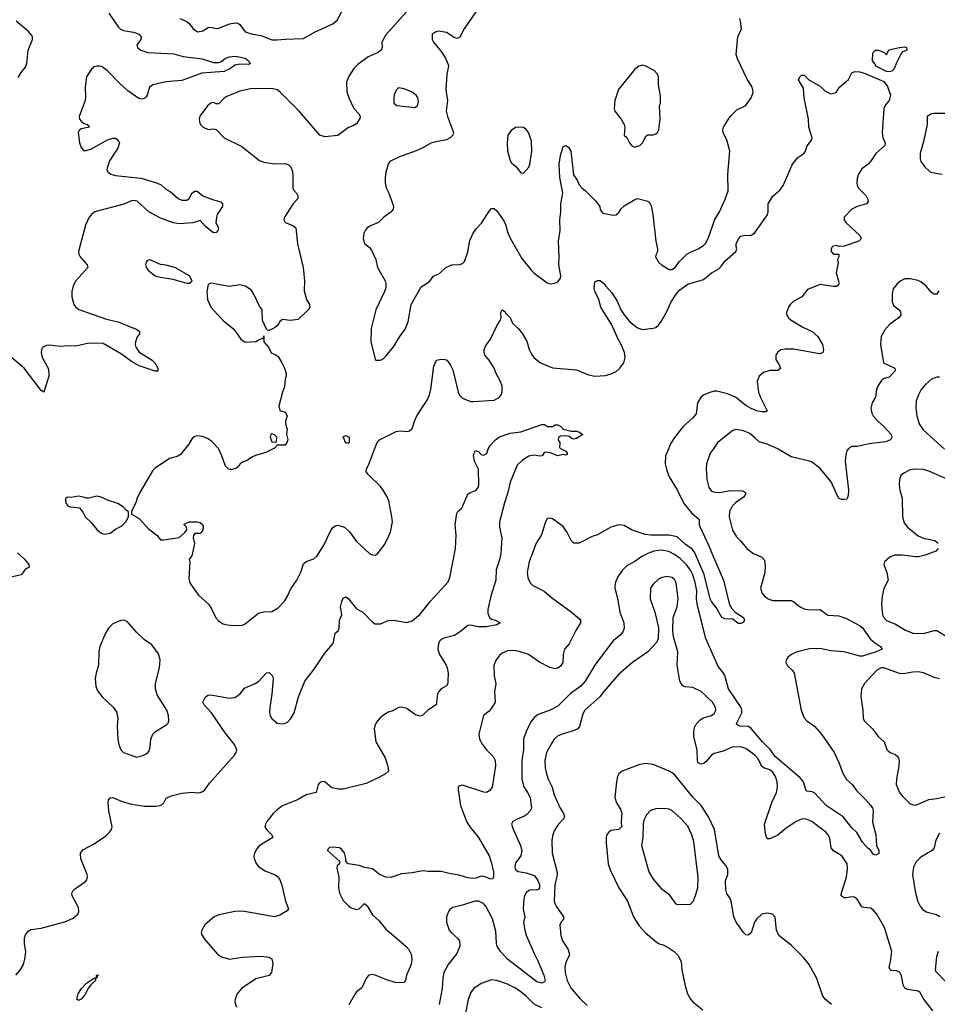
# Model space of a CAD drawing. Header units: inches. Extents: x 1954678 to 2060271, y 904822 to 1016299.
# Tile 131 of 256: x 2034447 to 2041374, y 935811 to 943240. Entities that reach past the tile are written whole.
import ezdxf

# ---------------------------------------------------------------- set-up
doc = ezdxf.new("R2010")
doc.units = ezdxf.units.IN
doc.header["$MEASUREMENT"] = 0
for name, color, linetype in [('C0933', 7, 'Continuous'), ('C0934', 7, 'Continuous'), ('C0943', 7, 'Continuous'), ('C0944', 7, 'Continuous')]:
    doc.layers.add(name, color=color, linetype=linetype)

msp = doc.modelspace()

# ---------------------------------------------------------------- linework, layer by layer
at = {"layer": 'C0933', "color": 5}
for points, elevation in [([(2034417.2, 936030), (2034451.7, 936068.3), (2034475.1, 936110), (2034487, 936150), (2034492.5, 936207.5), (2034482.8, 936270), (2034483.2, 936310), (2034490, 936335.8), (2034510, 936362.8), (2034530, 936375.2), (2034610, 936384.4), (2034786.9, 936433.1), (2034850, 936459.3), (2034886.6, 936490), (2034893.6, 936510), (2034890, 936542), (2034842.4, 936630), (2034841.6, 936650), (2034849.6, 936670), (2034860.1, 936679.9), (2034942.8, 936737.2), (2034954, 936750), (2034958.7, 936770), (2034956.3, 936790), (2034908.5, 936908.5), (2034906, 936950), (2034924.9, 936975.1), (2035010, 937021.3), (2035097.1, 937082.9), (2035126, 937110), (2035139.3, 937130), (2035144.5, 937150), (2035121.3, 937270), (2035115.1, 937330), (2035118.4, 937350), (2035130, 937367.3), (2035150, 937370.3), (2035220.2, 937340.2), (2035290, 937319.6), (2035390, 937305.5), (2035475.2, 937304.8), (2035508.7, 937310), (2035522.7, 937317.3), (2035534.5, 937330), (2035552.8, 937367.2), (2035590, 937384.6), (2035670, 937403), (2035750, 937410.6), (2035790, 937405.5), (2035810, 937407.7), (2035830, 937416.3), (2035843.7, 937430), (2035880.1, 937479.9), (2036067.6, 937690), (2036082, 937710), (2036085.6, 937730), (2036069.7, 937770), (2035997.8, 937857.8), (2035896, 938010), (2035839.8, 938070), (2035830.7, 938090), (2035850, 938130.9), (2035870, 938143), (2035890, 938145), (2036030, 938120.7), (2036070, 938124.9), (2036109.5, 938150), (2036145.1, 938194.9), (2036225.2, 938230), (2036251.2, 938248.8), (2036310, 938313), (2036330, 938313.4), (2036355.5, 938290), (2036360.5, 938270), (2036351.7, 938150), (2036334.9, 938050), (2036333.4, 938010), (2036337.3, 937990), (2036350, 937966.8), (2036390, 937930.8), (2036430, 937927.7), (2036450, 937930.7), (2036470, 937940.7), (2036494.2, 937965.9), (2036519.6, 938010), (2036552, 938130), (2036599.2, 938250), (2036670, 938338.3), (2036750, 938460.9), (2036810.5, 938529.5), (2036817.3, 938542.7), (2036828.8, 938611.2), (2036850.7, 938629.3), (2036858.7, 938650), (2036862.4, 938710), (2036878.4, 938750), (2036869.6, 938810), (2036878, 938850), (2036890, 938875.5), (2036910, 938884.9), (2036930, 938870.6), (2036990, 938794), (2037037.3, 938770), (2037110, 938693.4), (2037130, 938682), (2037170, 938682.2), (2037230, 938705.4), (2037270, 938710.3), (2037370, 938690.5), (2037410, 938704.6), (2037470, 938754.9), (2037548, 938852), (2037680.8, 938999.2), (2037695.4, 939030), (2037737.8, 939250), (2037741.3, 939350), (2037735.1, 939430), (2037746, 939514), (2037754, 939530), (2037784.8, 939555.2), (2037830, 939660.7), (2037847, 939673), (2037891.3, 939688.7), (2037907.3, 939710), (2037912.8, 939727.2), (2037909.7, 939849.7), (2037881.6, 939910), (2037872.3, 939950), (2037877.2, 939970), (2037889.2, 939990), (2037910, 939982.8), (2037930, 939960.5), (2037950, 939954), (2037972.7, 939967.3), (2037984.5, 940000)], 520), ([(2035693.7, 940000), (2035660.7, 939959.3), (2035635.1, 939944.9), (2035578, 939930), (2035470, 939855.1), (2035450, 939836.2), (2035352.5, 939667.5), (2035334, 939630), (2035324, 939596), (2035291.3, 939530), (2035292, 939510), (2035350, 939477.1), (2035419.5, 939399.5), (2035482.8, 939350), (2035510, 939316), (2035535.3, 939315.3), (2035650, 939333.4), (2035694, 939370), (2035708, 939390), (2035706, 939410), (2035686, 939430), (2035713.6, 939446.4), (2035730, 939450.5), (2035790.6, 939450.6), (2035810, 939446), (2035826, 939430), (2035832.5, 939412.5), (2035830.4, 939390), (2035817.3, 939370), (2035810, 939363.7), (2035770, 939364), (2035758.8, 939350), (2035756.3, 939330), (2035767.1, 939287.1), (2035746, 939194), (2035726, 939170), (2035732, 939150), (2035723.5, 939023.5), (2035730.8, 938990), (2035763.4, 938943.4), (2035797.6, 938897.6), (2035872.4, 938830), (2035895.3, 938795.3), (2035927.6, 938727.6), (2035950, 938700.7), (2035982, 938682), (2036014.2, 938674.2), (2036070, 938668.5), (2036130, 938671.8), (2036150, 938681.1), (2036250, 938760.8), (2036290, 938772.7), (2036350, 938774.9), (2036398, 938802), (2036446.8, 938853.2), (2036469.7, 938890), (2036493.5, 938946.5), (2036539.6, 939010), (2036569.8, 939070.2), (2036590, 939133.4), (2036610, 939152.7), (2036667.2, 939172.8), (2036690, 939192.7), (2036740.4, 939270), (2036795.2, 939384.8), (2036810, 939407.7), (2036830, 939421.6), (2036850, 939426), (2036898.8, 939410), (2036936, 939376), (2036990, 939302), (2037090, 939210.8), (2037110, 939202), (2037130, 939200.7), (2037150, 939211), (2037200.7, 939279.3), (2037222.4, 939317.6), (2037245.9, 939374.1), (2037261.7, 939450), (2037257.7, 939490), (2037234.7, 939610), (2037220, 939640.1), (2037190.8, 939690.8), (2037170, 939717), (2037074.5, 939810), (2037062.9, 939830), (2037064.2, 939850), (2037080, 939880), (2037126.4, 940000)], 540), ([(2038540.9, 940000), (2038570, 939984.7), (2038581, 939970), (2038579.8, 939960.2), (2038570, 939955.3), (2038550, 939959), (2038509.4, 939949.4), (2038452.3, 939972.3), (2038410, 939978), (2038390.6, 939949.4), (2038372.7, 939947.3), (2038330, 939954.5), (2038290, 939945.7), (2038243.8, 939916.2), (2038202.4, 939877.6), (2038148.7, 939751.3), (2038132.2, 939672.2), (2038105.8, 939594.2), (2038069, 939451), (2038070.1, 939410), (2038087.7, 939330), (2038078.7, 939210), (2038070, 939164.5), (2038043.2, 939090), (2038042.7, 939010), (2038004.7, 938890), (2037981.7, 938790), (2037981.8, 938761.8), (2037992.7, 938730), (2038010, 938715.8), (2038038, 938710), (2038074.8, 938690), (2038050, 938672.7), (2037970, 938657.8), (2037910, 938659.8), (2037850, 938671.7), (2037830, 938668.7), (2037775.9, 938624.1), (2037730, 938593.8), (2037650, 938572.6), (2037630, 938562.9), (2037617.1, 938550), (2037610, 938534), (2037603.1, 938490), (2037615.8, 938450), (2037666.9, 938370), (2037674.7, 938350), (2037682.2, 938310), (2037680.3, 938250), (2037678, 938230), (2037670, 938212.7), (2037628.8, 938191.2), (2037610.3, 938169.7), (2037602.4, 938150), (2037590.4, 938070), (2037528.9, 938031.1), (2037490, 937991.5), (2037470, 937985.1), (2037434.7, 937994.8), (2037370, 938043.7), (2037330, 938052.3), (2037310, 938049.4), (2037256.7, 938023.3), (2037230, 938015.1), (2037201.7, 937998.3), (2037168.5, 937971.5), (2037141.7, 937938.3), (2037128.5, 937911.5), (2037123.8, 937890), (2037134.9, 937790), (2037206, 937670), (2037227.1, 937607.1), (2037230.5, 937570), (2037208, 937550), (2037157.8, 937522.2), (2037062.2, 937477.8), (2036890, 937432.8), (2036853.5, 937433.5), (2036804.7, 937444.7), (2036750, 937489.2), (2036730, 937492.7), (2036710, 937481.2), (2036700.7, 937470), (2036686, 937410), (2036610, 937392.3), (2036550, 937356.9), (2036430, 937307.1), (2036390, 937277.7), (2036361.7, 937250), (2036313.1, 937190), (2036301.7, 937170), (2036298.3, 937150), (2036309.1, 937130), (2036350.3, 937090), (2036357.4, 937070), (2036253.7, 937006.3), (2036236.4, 936983.6), (2036219.5, 936950), (2036215.6, 936930), (2036217.8, 936910), (2036232.1, 936872.1), (2036250.2, 936850.2), (2036296.7, 936816.7), (2036370.6, 936790), (2036390, 936776.4), (2036411.1, 936751.1), (2036426, 936710), (2036452.7, 936590), (2036476, 936530), (2036465.2, 936514.8), (2036410, 936484), (2036370, 936469.8), (2036130, 936514.5), (2036070, 936511.8), (2036035.6, 936504.4), (2035950, 936484.5), (2035916, 936470), (2035844, 936410), (2035822, 936370), (2035817.3, 936350), (2035819.8, 936339.8), (2035841.4, 936301.4), (2035941.6, 936190), (2035970, 936168.7), (2036030, 936151.8), (2036130, 936166.7), (2036273.7, 936173.7), (2036327.1, 936167.1), (2036350, 936154), (2036357.6, 936117.6), (2036349.2, 936050), (2036330, 936027.1), (2036230, 936002.4), (2036120.6, 935930), (2036089.1, 935890), (2036074.4, 935850), (2036072.3, 935830), (2036083.9, 935790)], 520), ([(2036355.2, 940000), (2036306.4, 939973.6), (2036227.5, 939952.5), (2036199.8, 939940.2), (2036165.4, 939914.6), (2036130, 939902), (2036110.8, 939889.2), (2036101, 939870), (2036084.5, 939855.5), (2036050, 939845.2), (2036034.4, 939845.6), (2036022, 939850), (2036001.2, 939870), (2035974, 939950), (2035950.6, 940000)], 540), ([(2039344.3, 940000), (2039323.2, 939950), (2039320.3, 939890), (2039329.3, 939849.3), (2039350.3, 939790), (2039410, 939693), (2039461.5, 939590), (2039517.9, 939517.9), (2039577.8, 939470), (2039577.8, 939430), (2039583.8, 939410), (2039650.8, 939270), (2039683.6, 939183.6), (2039761.3, 939010), (2039806, 938826), (2039820.3, 938800.3), (2039848.3, 938768.3), (2039910.5, 938730), (2039919.1, 938710), (2039908.3, 938691.7), (2039890, 938683), (2039870, 938683), (2039830, 938717), (2039770, 938719.7), (2039748.6, 938730), (2039704.8, 938804.8), (2039670, 938848.9), (2039660.5, 938870), (2039613.1, 939053.1), (2039541.3, 939221.3), (2039524.5, 939244.5), (2039470, 939282.8), (2039410, 939337), (2039350, 939350.9), (2039211.2, 939351.2), (2039170, 939356.2), (2039070, 939388.7), (2039010, 939422.6), (2038970, 939429.7), (2038910, 939412.1), (2038810, 939353), (2038770, 939340.5), (2038670, 939289.6), (2038630.5, 939289.5), (2038610, 939309.2), (2038580.9, 939370), (2038550, 939415.1), (2038470, 939473.2), (2038450, 939479), (2038430, 939475.3), (2038415.2, 939444.8), (2038387.5, 939352.5), (2038346, 939290), (2038292.4, 939150), (2038279.1, 939070), (2038284, 939030), (2038301, 938990), (2038321, 938970), (2038407, 938927), (2038461.4, 938881.4), (2038610, 938771.8), (2038676.5, 938716.5), (2038681.6, 938710), (2038681.3, 938690), (2038644.4, 938630), (2038594.4, 938530), (2038560.4, 938490), (2038548.9, 938451.1), (2038547, 938390), (2038530, 938362), (2038510, 938347.3), (2038490, 938342.4), (2038450, 938352.6), (2038370, 938393.3), (2038287, 938450), (2038210, 938476.1), (2038170, 938480.4), (2038130, 938478.9), (2038090, 938460.7), (2038070, 938443.7), (2038043.8, 938410), (2038025.5, 938370), (2038028.2, 938290), (2038041.3, 938230), (2038030.4, 938169.6), (2038037, 938090), (2038010, 938045.6), (2037990, 938023.6), (2037948, 937990), (2037914.4, 937850), (2037919.5, 937810), (2037940.3, 937770), (2037970.2, 937730.2), (2038020.7, 937680.7), (2038035.5, 937650), (2038039.6, 937610), (2038013.7, 937450), (2037996.9, 937423.1), (2037970.3, 937409.7), (2037950, 937411.3), (2037790, 937465.1), (2037762.4, 937457.6), (2037757.3, 937450), (2037756.3, 937430), (2037775.3, 937310), (2037820.3, 937190), (2037846.3, 937150), (2037911.4, 937070), (2037991.7, 936931.7), (2038010, 936874.8), (2038024.2, 936810), (2038025.1, 936774.9), (2038019, 936761), (2038005.2, 936754.8), (2037950, 936775.4), (2037930, 936776.4), (2037890, 936761.4), (2037870, 936758.8), (2037830, 936765.8), (2037765.4, 936785.4), (2037690, 936797), (2037630, 936812.1), (2037530, 936813.3), (2037490, 936818.1), (2037410, 936803.2), (2037330, 936795.1), (2037250, 936767.8), (2037210, 936769.6), (2037164, 936790), (2037110, 936832.7), (2037050, 936842.7), (2037010, 936858), (2036928, 936870), (2036908, 936890), (2036908.4, 936911.6), (2036898, 936950), (2036878, 936978), (2036862, 936990), (2036810, 936997), (2036786, 936994), (2036775.3, 936984.7), (2036771, 936970), (2036862, 936890), (2036862, 936870), (2036844.7, 936855.3), (2036841, 936839), (2036857.3, 936770), (2036853, 936690), (2036862, 936650), (2036890, 936594.8), (2036931.3, 936550), (2036950, 936538.8), (2036990, 936526), (2037010, 936530.8), (2037050, 936571), (2037070, 936554.8), (2037110, 936486.8), (2037160.9, 936440.9), (2037210, 936377.1), (2037270.2, 936330.2), (2037365.7, 936245.7), (2037384.2, 936224.2), (2037401.6, 936190), (2037406.4, 936150), (2037402.4, 936110), (2037366, 936030), (2037360.5, 935990), (2037345.8, 935974.2), (2037290, 935973.6), (2037210, 935998.9), (2037130, 936031), (2037104.6, 936035.4), (2037083, 936030), (2037065.7, 936010), (2037030, 935935.1), (2036990, 935904), (2036978.8, 935890), (2036932.9, 935807.1)], 540), ([(2039681.4, 940000), (2039660.3, 939970), (2039632.8, 939890), (2039629.1, 939850), (2039634, 939770), (2039649.2, 939709.2), (2039670, 939683.8), (2039694.7, 939674.7), (2039732.4, 939672.4), (2039810, 939686.4), (2039905.1, 939685.1), (2039928.4, 939670), (2039921.7, 939650), (2039910, 939637.4), (2039850, 939594.8), (2039825.4, 939570), (2039805.2, 939530), (2039802.4, 939490), (2039829.1, 939389.1), (2039858.7, 939338.7), (2039888.8, 939308.8), (2039935.5, 939250), (2039990, 939210.4), (2040000, 939206.2)], 560), ([(2034430, 939216), (2034482.8, 939170), (2034516, 939130), (2034518, 939110), (2034488.2, 939091.8), (2034458, 939050), (2034350, 939026)], 520), ([(2040000, 937856.5), (2039970, 937892.7), (2039950, 937905.7), (2039884, 937910), (2039861.7, 937921.7), (2039858, 937930), (2039897.5, 938010), (2039899, 938030), (2039893.5, 938050), (2039797.5, 938190), (2039770, 938292.3), (2039756.4, 938316.4), (2039719.5, 938359.5), (2039627, 938570), (2039561.6, 938830), (2039556.8, 938870), (2039558.5, 938930), (2039546.2, 938993.8), (2039529.3, 939050), (2039510, 939086.8), (2039483.3, 939123.3), (2039434.1, 939174.1), (2039390, 939204.7), (2039347, 939227), (2039290, 939236.8), (2039234, 939230), (2039190, 939212.5), (2039144.4, 939190), (2039090, 939153), (2039030, 939119.6), (2038995.2, 939084.8), (2038963.4, 939036.6), (2038943.9, 938996.1), (2038938.9, 938970), (2038938.9, 938950), (2038961.6, 938861.6), (2038978.4, 938770), (2039008.5, 938690), (2039010.2, 938650), (2038999.1, 938620.9), (2038981.8, 938598.2), (2038927.7, 938552.3), (2038891.7, 938508.3), (2038790.1, 938369.9), (2038717.2, 938250), (2038682.8, 938210), (2038605.3, 938154.7), (2038510, 938061.1), (2038450.7, 938030), (2038362.2, 937997.8), (2038330, 937974.7), (2038304.1, 937935.9), (2038270.2, 937869.8), (2038251.3, 937810), (2038250.2, 937730), (2038239, 937650), (2038237.1, 937510), (2038252.1, 937452.1), (2038281.3, 937410), (2038300.8, 937370), (2038310.2, 937290), (2038302, 937270), (2038276.6, 937243.4), (2038253.4, 937226.6), (2038208, 937210), (2038170.4, 937190), (2038160.9, 937170), (2038172.1, 937132), (2038228.8, 937010), (2038237.8, 936970), (2038230.2, 936929.8), (2038190, 936877.2), (2038184.2, 936850), (2038188.7, 936830), (2038210, 936812.2), (2038270, 936803.5), (2038330, 936781.8), (2038356.2, 936750), (2038370, 936714), (2038371.4, 936688.6), (2038363.6, 936676.4), (2038350, 936671.1), (2038310, 936674.6), (2038290, 936668.8), (2038270, 936652), (2038257.8, 936630), (2038252.1, 936610), (2038247.3, 936530), (2038260.8, 936470), (2038251.4, 936428.6), (2038259.4, 936370), (2038270, 936332.7), (2038330, 936194.8), (2038359.5, 936139.5), (2038404.4, 936030), (2038413.1, 935990), (2038410, 935979), (2038390, 935969.4), (2038350, 935980.9), (2038130.7, 936150), (2038076.5, 936210), (2038052.4, 936250), (2038047.1, 936270), (2038041.7, 936361.7), (2038016.6, 936456.6), (2037965.1, 936550), (2037949.4, 936570), (2037910, 936589.7), (2037882, 936590), (2037790, 936558.7), (2037718, 936542), (2037695.2, 936524.8), (2037684, 936510), (2037670.4, 936469.6), (2037668.5, 936430), (2037690.4, 936370), (2037706.4, 936350), (2037752.7, 936310), (2037766.7, 936290), (2037769, 936250), (2037746.6, 936193.4), (2037682.3, 936110), (2037650.2, 936049.8), (2037640.8, 936010), (2037635.3, 935930), (2037614.9, 935810)], 560), ([(2040000, 937687.8), (2039998, 937690), (2039930, 937741.3), (2039890, 937754.3), (2039824.7, 937750), (2039758.2, 937721.8), (2039690, 937702.5), (2039669.2, 937690), (2039630, 937641.7), (2039615.3, 937630), (2039590, 937623.8), (2039570, 937631.8), (2039563.7, 937650), (2039560.4, 937730), (2039536.1, 937830), (2039535.4, 937870), (2039541.2, 937898.8), (2039554.4, 937925.6), (2039583.1, 937956.9), (2039608.6, 937971.4), (2039669.5, 937990), (2039690, 938005.7), (2039703.1, 938030), (2039701, 938050), (2039676.8, 938090), (2039591.7, 938171.7), (2039530, 938199.9), (2039470, 938207.2), (2039453.8, 938213.8), (2039439.8, 938230), (2039431.6, 938250), (2039409.7, 938370.3), (2039415.1, 938470), (2039382.5, 938582.5), (2039377, 938630), (2039379.6, 938730), (2039410, 938811), (2039418.8, 938870), (2039403.1, 938990), (2039390, 939016.2), (2039372.3, 939030), (2039330, 939037.4), (2039290, 939029.6), (2039270, 939017.6), (2039230, 938979.6), (2039210.4, 938950), (2039207.4, 938870), (2039242.4, 938770), (2039270.6, 938650.6), (2039268.2, 938570), (2039257.7, 938542.3), (2039190.2, 938469.8), (2039073.7, 938390), (2038970, 938302.3), (2038856.5, 938170), (2038827.8, 938130), (2038714, 938030), (2038697.8, 938002.2), (2038672.1, 937907.9), (2038661.1, 937890), (2038625.9, 937874.1), (2038541.6, 937850), (2038507, 937833), (2038482.8, 937810), (2038460.8, 937779.2), (2038424.7, 937710), (2038411.1, 937650), (2038413.9, 937593.9), (2038423.6, 937550), (2038437.8, 937510), (2038468.1, 937450), (2038483.2, 937390), (2038527.6, 937290), (2038553.2, 937250), (2038559.6, 937230), (2038551.6, 937210), (2038514.4, 937170), (2038481.7, 937118.3), (2038471.3, 937090), (2038465, 937050), (2038467.5, 936950), (2038504.7, 936804.7), (2038505, 936790), (2038486, 936710), (2038482.1, 936590), (2038486.1, 936570), (2038496.6, 936550), (2038551.3, 936470), (2038551.8, 936450), (2038532.5, 936427.5), (2038524.2, 936410), (2038532.2, 936330), (2038545.5, 936290), (2038584.2, 936230), (2038597.4, 936190), (2038592.4, 936170), (2038570, 936128.7), (2038562.6, 936090), (2038564.2, 936050), (2038579.6, 935990), (2038610, 935930.4), (2038680.3, 935850), (2038730, 935801.8)], 580), ([(2040000, 936438.3), (2039994.3, 936430), (2039970, 936349.5), (2039946.6, 936333.4), (2039930, 936334.7), (2039910, 936352.8), (2039856.8, 936430), (2039837.7, 936470), (2039819.2, 936590), (2039811, 936610), (2039786.3, 936646.3), (2039777.3, 936677.3), (2039776.6, 936743.4), (2039794.2, 936790), (2039792.8, 936830), (2039778.9, 936858.9), (2039741.9, 936901.9), (2039726, 936930), (2039692.7, 937130), (2039646, 937226), (2039592.5, 937310), (2039530, 937374.8), (2039390, 937544.8), (2039350, 937570.7), (2039230, 937619.8), (2039170, 937627.6), (2039121.3, 937618.7), (2038996.3, 937570), (2038970.4, 937550), (2038959.5, 937530), (2038951.3, 937488.7), (2038939.6, 937370), (2038952.6, 937330), (2038983.5, 937283.5), (2038993.4, 937253.4), (2038987.9, 937190), (2038989.4, 937150.6), (2038970, 937130.8), (2038910, 937120.8), (2038893.4, 937110), (2038880.2, 937090), (2038873.8, 937070), (2038873.4, 937030), (2038890.2, 936870), (2038904.6, 936824.6), (2038970, 936690.6), (2039034.6, 936590), (2039081.1, 936470), (2039123.4, 936403.4), (2039170.4, 936350), (2039250, 936284.4), (2039270.3, 936270.3), (2039310, 936257), (2039350, 936234.9), (2039389.1, 936209.1), (2039419.1, 936179.1), (2039440.2, 936130), (2039446.5, 936070), (2039470.2, 935950.2), (2039489.2, 935889.2), (2039510, 935850.5), (2039528.2, 935828.2), (2039603, 935770)], 620), ([(2038390, 935783), (2038330, 935811.6), (2038270, 935872.5), (2038230, 935905.8), (2038190, 935932), (2038130, 935961.7), (2038050, 935989.7), (2038010, 935995.1), (2037930, 935968.2), (2037874.4, 935930), (2037856.2, 935903.8), (2037832.8, 935847.2), (2037811.1, 935730)], 580)]:
    msp.add_lwpolyline(points, dxfattribs=dict(at, elevation=elevation))
for points, elevation in [([(2035030, 939644), (2034968.9, 939628.9), (2034948.7, 939628.7), (2034930, 939638), (2034890, 939644), (2034835.3, 939635.3), (2034810, 939638), (2034794, 939630), (2034792.7, 939607.3), (2034798, 939590), (2034812, 939570), (2034830, 939564), (2034898, 939558), (2034924.9, 939524.9), (2034942, 939490), (2034987.1, 939447.1), (2035030, 939394), (2035050, 939376.3), (2035070, 939363), (2035090, 939358), (2035130, 939364.9), (2035170, 939394.8), (2035219.3, 939420.7), (2035248.9, 939451.1), (2035268, 939490), (2035267.3, 939527.3), (2035250, 939538), (2035230, 939562), (2035189.2, 939589.2), (2035110, 939614), (2035070, 939635.3), (2035043.1, 939643.1)], 540), ([(2035230, 938709.4), (2035210, 938707.3), (2035150, 938680.7), (2035117.1, 938650), (2035094.4, 938610), (2035052.4, 938510), (2035044.9, 938470), (2035043, 938370), (2035024.9, 938310), (2035018, 938270), (2035020.7, 938210), (2035035.2, 938175.2), (2035070.4, 938130.4), (2035153.8, 938053.8), (2035178.3, 938018.3), (2035188.2, 937970), (2035183.8, 937910), (2035188.2, 937810), (2035196.3, 937770), (2035210.7, 937730), (2035231.3, 937710), (2035310, 937682), (2035330, 937676.3), (2035370, 937684.4), (2035410, 937703), (2035422, 937718), (2035431.3, 937750), (2035436.9, 937810), (2035452, 937850), (2035471.1, 937868.9), (2035557.4, 937922.6), (2035567.6, 937932.4), (2035574, 937950), (2035569.6, 937990), (2035556.9, 938030), (2035485.4, 938145.4), (2035472.3, 938190), (2035472.3, 938230), (2035501.3, 938350), (2035507.8, 938410), (2035495.6, 938455.6), (2035443.5, 938523.5), (2035390, 938562), (2035330, 938618), (2035258.7, 938698.7)], 540), ([(2039312.7, 937287.3), (2039250, 937285.1), (2039210, 937271.8), (2039179.3, 937240.7), (2039159.9, 937200.1), (2039154.6, 937170), (2039150.3, 937070), (2039140.4, 937010), (2039196.5, 936810), (2039230, 936755.5), (2039290, 936684.9), (2039344.7, 936644.7), (2039394.6, 936574.6), (2039410, 936564), (2039510, 936567.3), (2039532.5, 936587.5), (2039549.7, 936630.3), (2039565.7, 936690), (2039567.9, 936770), (2039535.7, 937035.7), (2039521.1, 937090), (2039490, 937153.6), (2039436.1, 937216.1), (2039370, 937271.8), (2039350, 937282.9)], 640), ([(2034890, 935838), (2034878, 935850), (2034887.8, 935890), (2034910, 935926.7), (2034952, 935970), (2035011, 936011), (2035029, 936011), (2035026, 936026), (2035030, 936033.4), (2035042, 936030), (2035034, 936026), (2035030, 936009.2), (2035018, 936002), (2035019.3, 935990), (2034983, 935957), (2034965.5, 935934.5), (2034938.4, 935881.6), (2034910, 935849.4)], 480)]:
    msp.add_lwpolyline(points, close=True, dxfattribs=dict(at, elevation=elevation))
at = {"layer": 'C0934', "color": 5}
for points, elevation in [([(2035120.8, 943290), (2035190, 943185.3), (2035207.5, 943167.5), (2035230, 943158.6), (2035307, 943147), (2035330, 943139.1), (2035346.4, 943130), (2035363.8, 943110), (2035362, 943090), (2035330.6, 943050), (2035337.1, 943030), (2035360.5, 943010), (2035413.6, 942993.6), (2035610, 942981.6), (2035682.1, 942962.1), (2035824.1, 942944.1), (2035910, 942916.8), (2035950, 942916.9), (2035970, 942924.9), (2036002, 942950), (2036030, 942959.3), (2036070, 942964.4), (2036090, 942962.3), (2036150.3, 942950), (2036174.6, 942930), (2036179, 942919), (2036190.4, 942909.6), (2036177.2, 942902.8), (2036110, 942903.7), (2036070, 942895.9), (2036032.9, 942870), (2035990, 942848.2), (2035823, 942837), (2035670, 942780.2), (2035550, 942770.6), (2035451, 942749), (2035426.5, 942730), (2035410.2, 942670), (2035401.8, 942658.2), (2035390, 942646.4), (2035370, 942639.8), (2035345.3, 942645.3), (2035262.3, 942702.3), (2035200, 942760), (2035110, 942854.6), (2035070, 942884.2), (2035050, 942890.5), (2035030, 942890.5), (2035010, 942883.5), (2034990, 942866.2), (2034951.6, 942808.4), (2034940.2, 942730), (2034944.2, 942655.8), (2034940.9, 942630), (2034896.5, 942510), (2034898.5, 942490), (2034910, 942473.7), (2034930, 942459.6), (2034957.3, 942450), (2034974.8, 942430), (2034910, 942416.8), (2034895.1, 942404.9), (2034888.3, 942390), (2034898.4, 942310), (2034910, 942275.5), (2034930, 942252.4), (2034950, 942252), (2034990, 942266), (2035110, 942334.9), (2035150, 942347.3), (2035170, 942346), (2035190.6, 942330.6), (2035200.7, 942310), (2035188.2, 942270), (2035125.4, 942174.6), (2035108.9, 942130), (2035104.2, 942110), (2035110, 942094.8), (2035134, 942074), (2035170, 942064.1), (2035364.4, 942044.4), (2035487.7, 942007.7), (2035514.1, 941994.1), (2035550, 941961.3), (2035583.1, 941943.1), (2035643, 941890), (2035670, 941879.1), (2035710, 941878), (2035725.6, 941890), (2035750, 941934), (2035770, 941947.3), (2035787.1, 941947.1), (2035830.5, 941910.5), (2035902.8, 941882.8), (2035964.9, 941864.9), (2035978.8, 941850), (2035977.3, 941830), (2035939.1, 941770), (2035933, 941750), (2035927.7, 941707.7), (2035946.8, 941670), (2035944, 941650), (2035930, 941633.2), (2035910, 941632.7), (2035890, 941647.3), (2035850, 941680.9), (2035810, 941726), (2035753.1, 941706.9), (2035650, 941699.3), (2035607.5, 941707.5), (2035510, 941742.2), (2035423, 941790), (2035335.1, 941870), (2035310, 941875.3), (2035290, 941873.1), (2035233, 941847), (2035015.5, 941790), (2034990, 941771.1), (2034972.7, 941750), (2034944.7, 941690), (2034892, 941490), (2034894.4, 941470), (2034904.4, 941450), (2034957.3, 941390), (2034960.7, 941370), (2034871.1, 941268.9), (2034850, 941232), (2034841, 941190), (2034839.7, 941150), (2034856.5, 941090), (2034870.3, 941070), (2034893.7, 941053.7), (2035101.4, 940981.4), (2035190, 940960.2), (2035325.2, 940905.2), (2035351.3, 940890), (2035351, 940870), (2035333, 940847), (2035322, 940810), (2035319.5, 940790), (2035324.9, 940770), (2035350, 940732.4), (2035448, 940670), (2035468.2, 940650), (2035490.4, 940610), (2035491.1, 940588.9), (2035470, 940589.3), (2035350, 940628), (2035290, 940661.7), (2035216.3, 940716.3), (2035076.4, 940796.4), (2034970, 940800.2), (2034870, 940775.8), (2034810, 940778.9), (2034750, 940775.3), (2034675.1, 940784.9), (2034650, 940782.8), (2034622.6, 940770), (2034611.7, 940750), (2034609.2, 940730), (2034618, 940690), (2034662, 940610), (2034668, 940572), (2034667.3, 940550), (2034630, 940428.7), (2034610, 940441.2), (2034481.6, 940610), (2034355.9, 940715.9)], 520), ([(2035654.8, 943250), (2035710, 943225.5), (2035728.9, 943208.9), (2035756.3, 943170), (2035790, 943148.4), (2035830, 943155.5), (2035870, 943181.6), (2035890, 943183.1), (2035930, 943173.7), (2035950, 943175.3), (2036030, 943208.7), (2036075.3, 943215.3), (2036093.4, 943213.4), (2036110, 943204), (2036150, 943148.2), (2036193.9, 943133.9), (2036270, 943121.3), (2036350, 943088.7), (2036390, 943087.2), (2036450, 943094), (2036590, 943099.5), (2036672.8, 943147.2), (2036810, 943208.7), (2036843.1, 943236.9), (2036879.1, 943300.9)], 540), ([(2037413, 943350), (2037210, 943125.6), (2037182, 943070), (2037183.8, 943030), (2037175.5, 943010), (2037147.3, 942990), (2037078.9, 942961.1), (2036999, 942901), (2036968.7, 942871.3), (2036930, 942809), (2036913, 942770), (2036917.1, 942697.1), (2036933, 942650), (2036970.5, 942570), (2037010, 942526.8), (2037017, 942510), (2037014.9, 942494.9), (2036990, 942453.6), (2036970, 942440.7), (2036930, 942427), (2036850, 942366.6), (2036750, 942355.1), (2036714, 942370), (2036557.4, 942550), (2036412.6, 942692.6), (2036390, 942710.9), (2036350, 942722), (2036190, 942718), (2036110, 942702), (2036010, 942660.7), (2035990, 942647), (2035950, 942606), (2035930, 942605.2), (2035910, 942614.5), (2035890, 942609.3), (2035864, 942590), (2035808.2, 942511.8), (2035803, 942490), (2035804.9, 942470), (2035811, 942450), (2035831, 942430), (2035870, 942410.7), (2035910, 942416.3), (2035930, 942410.7), (2035990, 942348.2), (2036122.9, 942282.9), (2036258.6, 942178.5), (2036290, 942164.4), (2036370, 942152.6), (2036454.7, 942154.7), (2036482.6, 942142.6), (2036491.5, 942131.5), (2036503.2, 942103.2), (2036509.4, 942070), (2036510.3, 941970), (2036519.6, 941950), (2036537.1, 941930), (2036546, 941910), (2036547.7, 941890), (2036510, 941849.2), (2036446.8, 941750), (2036441, 941730), (2036450.8, 941710.8), (2036510, 941686.8), (2036530.7, 941670), (2036543.6, 941550), (2036587.1, 941370), (2036597.4, 941270), (2036595.2, 941195.2), (2036613, 941130), (2036634, 941090), (2036637.3, 941070), (2036626, 941050), (2036550, 940977.2), (2036490, 940969.3), (2036430, 940979), (2036410, 940962), (2036390.5, 940929.5), (2036370, 940914), (2036330, 940895.3), (2036318, 940898), (2036310, 940906), (2036281.2, 940970), (2036277.2, 941050), (2036258, 941078), (2036215.1, 941170), (2036196.3, 941196.3), (2036174.9, 941214.9), (2036150, 941229.6), (2036110, 941238.4), (2036030, 941226.6), (2035890, 941252.7), (2035870, 941241.2), (2035859, 941190), (2035864.4, 941130), (2035890, 941070.6), (2035910, 941047.7), (2035984.4, 940970), (2036064.7, 940904.7), (2036117.3, 940830), (2036150, 940807.7), (2036229, 940811), (2036250, 940824.7), (2036274, 940834), (2036286, 940834), (2036290, 940854), (2036291.3, 940810), (2036326, 940770), (2036345.5, 940725.5), (2036374.8, 940714.8), (2036398.8, 940698.8), (2036426.8, 940650), (2036446, 940610), (2036458, 940570), (2036458, 940550), (2036451.6, 940528.4), (2036446.8, 940470), (2036430.4, 940429.6), (2036404, 940324), (2036411.3, 940291.3), (2036450, 940278), (2036466, 940250), (2036454.8, 940210), (2036454, 940190), (2036466, 940150), (2036461, 940110), (2036470.5, 940070), (2036464.7, 940050), (2036450, 940029.3), (2036391.1, 940028.9), (2036370, 940008), (2036355.2, 940000)], 540), ([(2037890, 943298.4), (2037803.7, 943170), (2037770, 943108.7), (2037750, 943099.3), (2037726.7, 943106.7), (2037670, 943142.7), (2037610, 943154), (2037591.1, 943148.9), (2037562, 943130), (2037562, 943090), (2037571, 943070), (2037630, 943001), (2037660.5, 942950), (2037681.3, 942901.3), (2037683.1, 942890), (2037671.8, 942830), (2037664.9, 942710), (2037676.4, 942630), (2037667.3, 942550), (2037675.5, 942510), (2037723, 942390), (2037717.6, 942370), (2037698, 942350), (2037670, 942334.5), (2037590, 942319.6), (2037550, 942307.3), (2037486, 942270), (2037441, 942250), (2037314.6, 942205.4), (2037240.7, 942170), (2037228, 942150), (2037212.1, 942087.9), (2037204.9, 942050), (2037204.9, 942010), (2037212.7, 941972.7), (2037234.8, 941930), (2037270, 941832), (2037267.7, 941810), (2037250.5, 941790), (2037197.3, 941750), (2037156, 941710), (2037094.9, 941685.1), (2037070.4, 941669.6), (2037054, 941650), (2037044.9, 941630), (2037040.7, 941590), (2037050, 941551.3), (2037084.7, 941524.7), (2037102, 941502), (2037135.5, 941430), (2037147.7, 941370), (2037206, 941270), (2037212, 941250), (2037210, 941218), (2037201.3, 941190), (2037136, 941050), (2037100.4, 940910), (2037099.1, 940810), (2037132, 940672), (2037170, 940671), (2037190, 940681), (2037210, 940701), (2037270, 940770.6), (2037316.3, 940850), (2037356, 940904), (2037379.5, 940960.5), (2037402.7, 941090), (2037476.8, 941223.2), (2037537.6, 941262.4), (2037570, 941304), (2037615.1, 941324.9), (2037664, 941370), (2037710, 941390.8), (2037770, 941394), (2037790, 941400.7), (2037805.1, 941414.9), (2037831.1, 941488.9), (2037846.2, 941573.8), (2037869.6, 941630), (2037890, 941659.1), (2037934.1, 941705.9), (2037990, 941794.8), (2038010, 941816), (2038030, 941816), (2038050, 941798.8), (2038101.2, 941721.2), (2038113.7, 941693.7), (2038131, 941631), (2038150, 941592.7), (2038238, 941438), (2038310, 941347.7), (2038330, 941327.7), (2038430, 941253.4), (2038451.7, 941248.3), (2038486.8, 941253.2), (2038510, 941262.8), (2038529.4, 941290), (2038531.5, 941308.5), (2038517.7, 941390), (2038519.7, 941450), (2038513.5, 941570), (2038527.7, 941650), (2038524.4, 941730), (2038532.5, 941790), (2038531.6, 941850), (2038547.2, 941930), (2038525, 942050), (2038519.3, 942150), (2038530, 942216), (2038546.2, 942273.8), (2038550, 942282.8), (2038570, 942291), (2038590, 942277.3), (2038608.8, 942248.8), (2038629.1, 942070), (2038654.9, 942030), (2038670, 941994), (2038690, 941970.4), (2038719.3, 941950), (2038794.6, 941874.6), (2038825.5, 941830), (2038830, 941804.7), (2038850, 941780.7), (2038926.4, 941766.4), (2038950, 941768.4), (2038970, 941784.9), (2038987.5, 941812.5), (2039010, 941836.4), (2039090, 941883.8), (2039110, 941890.6), (2039190, 941870.4), (2039201.4, 941861.4), (2039214.9, 941834.9), (2039227.2, 941770), (2039248.4, 941570), (2039263, 941510), (2039262, 941490), (2039250.8, 941470), (2039247.3, 941450), (2039270, 941411), (2039291.3, 941390), (2039350, 941354.9), (2039370, 941354.9), (2039395.1, 941370), (2039426.6, 941413.4), (2039482.7, 941470), (2039510, 941486.7), (2039570, 941510.4), (2039610, 941537.3), (2039626.1, 941553.9), (2039650, 941602.4), (2039693.1, 941726.9), (2039730.8, 941790), (2039774.1, 941885.9), (2039795.5, 941950), (2039792.7, 942072.7), (2039808, 942250), (2039786, 942330), (2039758.3, 942390), (2039755.8, 942410), (2039760.5, 942430), (2039811.3, 942508.7), (2039859.7, 942560.3), (2039927.8, 942592.2), (2039969.7, 942650.3), (2039983.6, 942690), (2039982.9, 942710), (2039975.6, 942730), (2039935.8, 942795.8), (2039865.4, 942945.4), (2039856.9, 942976.9), (2039868.3, 943110), (2039896.2, 943170), (2039889.6, 943230), (2039882.4, 943250)], 560), ([(2034436.2, 942803.8), (2034457.2, 942842.8), (2034490, 942881.3), (2034500.7, 942910), (2034510.6, 943010), (2034543.5, 943090), (2034544.5, 943110), (2034539.9, 943119.9), (2034514.8, 943150), (2034421.4, 943230)], 520), ([(2037126.4, 940000), (2037145.7, 940050), (2037162.9, 940070), (2037290, 940134), (2037322, 940138), (2037370, 940134), (2037390, 940138.8), (2037410, 940156), (2037426.9, 940210), (2037445.6, 940250), (2037522.6, 940370), (2037542, 940410), (2037551.1, 940450), (2037573.9, 940626.1), (2037592.7, 940670), (2037630, 940678.5), (2037655.9, 940675.9), (2037670.6, 940670), (2037697.8, 940637.7), (2037717.5, 940597.5), (2037756, 940430), (2037766.4, 940406.4), (2037790, 940384.4), (2037850, 940359.1), (2037870, 940359.1), (2038030, 940370.4), (2038066.6, 940390), (2038081.6, 940410), (2038089.6, 940430), (2038090, 940475.3), (2038077, 940510), (2038042.9, 940570), (2038029.6, 940609.6), (2037992.3, 940670), (2037959.3, 940710), (2037952.3, 940730), (2037952.3, 940750), (2037963.3, 940776.7), (2038000.9, 940830), (2038050, 940931), (2038074, 940970), (2038082, 940990), (2038079, 941030), (2038090, 941052), (2038110, 941038), (2038119.8, 941019.8), (2038150, 940992), (2038168, 940950), (2038210.5, 940910), (2038236.9, 940876.9), (2038275, 940815), (2038292.1, 940752.1), (2038310, 940717.1), (2038330, 940688.7), (2038378, 940650), (2038470, 940614), (2038650, 940598.4), (2038740.2, 940560.2), (2038789.2, 940549.2), (2038870, 940556.5), (2038912.2, 940567.8), (2038950, 940586.5), (2038977.4, 940610), (2039009, 940651), (2039018.4, 940690), (2039013, 940730), (2038990, 940784.7), (2038959.3, 940839.3), (2038917.7, 940937.7), (2038834.5, 941070), (2038815.5, 941135.5), (2038789.7, 941190), (2038784.7, 941210), (2038790, 941262), (2038810, 941271.3), (2038830, 941271.3), (2038858, 941250), (2038871, 941230), (2038918.5, 941178.5), (2038956.3, 941116.3), (2038984.2, 941050), (2039010, 941014.3), (2039050, 940963.7), (2039110, 940914.6), (2039150, 940903.6), (2039230, 940911.8), (2039250, 940918.7), (2039270, 940934), (2039290, 940963.1), (2039330, 941032.2), (2039365.8, 941110), (2039403.9, 941170), (2039430, 941201.4), (2039490, 941245.1), (2039610, 941280.2), (2039670, 941330.3), (2039722.2, 941357.7), (2039742.2, 941377.7), (2039770, 941419.3), (2039854, 941490), (2039861.2, 941510), (2039855.1, 941530), (2039857, 941550), (2039873.3, 941586.7), (2039890, 941606.8), (2039910, 941613), (2039970, 941614.4), (2039994.5, 941630), (2040000, 941637.7)], 540), ([(2040000, 940294.2), (2039970, 940307.2), (2039928.2, 940330), (2039850, 940393.1), (2039790, 940417.3), (2039710, 940437), (2039690, 940436.2), (2039650, 940425.1), (2039610, 940406), (2039590, 940389.5), (2039564.9, 940350), (2039553.7, 940266.3), (2039527, 940233), (2039456.4, 940170), (2039390, 940087.6), (2039360.8, 940039.2), (2039344.3, 940000)], 540), ([(2037984.5, 940000), (2037988.7, 940011.3), (2038000.7, 940030), (2038038.4, 940070), (2038070, 940092.2), (2038150, 940119.3), (2038230, 940130.5), (2038390, 940186.8), (2038410, 940184.7), (2038431.6, 940171.6), (2038468.4, 940171.6), (2038490, 940182), (2038510, 940182), (2038530, 940172), (2038551, 940151), (2038610, 940136), (2038650, 940136), (2038669, 940131), (2038698, 940110), (2038650, 940081.2), (2038630, 940075.3), (2038610, 940082), (2038595.5, 940095.5), (2038570, 940101.2), (2038530, 940098), (2038514, 940090), (2038512, 940070), (2038524.7, 940050), (2038522, 940010), (2038540.9, 940000)], 520), ([(2035950.6, 940000), (2035950, 940001.2), (2035896.9, 940056.9), (2035870, 940076.9), (2035830, 940094), (2035790, 940100.5), (2035770, 940096.2), (2035750, 940079.3), (2035723.4, 940036.6), (2035693.7, 940000)], 540), ([(2040000, 940081.6), (2039958.2, 940118.2), (2039910, 940138.7), (2039852.9, 940147.1), (2039830, 940139.1), (2039733.9, 940066.1), (2039713.9, 940046.1), (2039681.4, 940000)], 560)]:
    msp.add_lwpolyline(points, dxfattribs=dict(at, elevation=elevation))
for points, elevation in [([(2039150, 942897.2), (2039122, 942890), (2039090, 942868), (2038967.1, 942712.9), (2038940.5, 942630), (2038934, 942570), (2038941, 942550), (2038986.8, 942490), (2039010.7, 942450), (2039014.8, 942430), (2039011.3, 942370), (2039030.7, 942350.7), (2039050, 942312), (2039070, 942284.7), (2039090, 942278), (2039110, 942284.7), (2039128.9, 942291.1), (2039148, 942310), (2039175.3, 942364.7), (2039190, 942372), (2039230, 942371.3), (2039250, 942378), (2039262, 942390), (2039273.2, 942410), (2039282.7, 942490), (2039277.2, 942590), (2039284, 942610), (2039284.7, 942664.7), (2039269.3, 942749.3), (2039269, 942810), (2039261.2, 942830), (2039236.6, 942856.6), (2039170, 942893.2)], 580), ([(2037310, 942726), (2037300.4, 942719.6), (2037290, 942709), (2037274.9, 942670), (2037270.5, 942650), (2037271, 942610), (2037293.4, 942593.4), (2037430, 942578), (2037449.2, 942590.8), (2037458.9, 942621.1), (2037453.6, 942650), (2037440.9, 942670), (2037410, 942694.5), (2037350, 942719.5)], 560), ([(2038210, 942429.4), (2038190, 942426), (2038156.7, 942403.3), (2038132.7, 942370), (2038126, 942310), (2038130.3, 942250.3), (2038150, 942178), (2038159.9, 942159.9), (2038192.2, 942132.2), (2038230, 942084.7), (2038250, 942082), (2038290, 942126.8), (2038298.4, 942150), (2038312.9, 942247.1), (2038310, 942326), (2038289.4, 942390), (2038270, 942412.7), (2038250, 942426.6)], 580), ([(2035430, 941428.7), (2035410, 941422), (2035401, 941410), (2035396, 941390), (2035401, 941370), (2035418, 941350), (2035470, 941308), (2035510, 941297.3), (2035603, 941283), (2035708.4, 941251.6), (2035730, 941252), (2035748, 941270), (2035730, 941308), (2035618, 941370), (2035551.6, 941388.4), (2035510, 941394)], 540), ([(2036350, 940115.3), (2036342, 940110), (2036338, 940090), (2036350, 940054), (2036370, 940052), (2036386, 940054), (2036388, 940090), (2036370, 940108)], 540), ([(2036910, 940046), (2036890, 940092), (2036910, 940102), (2036934, 940090), (2036934, 940050), (2036930, 940046)], 540)]:
    msp.add_lwpolyline(points, close=True, dxfattribs=dict(at, elevation=elevation))
at = {"layer": 'C0943', "color": 5}
for points, elevation in [([(2040700.8, 940000), (2040700.4, 939999.6), (2040692.3, 939987.7), (2040683.2, 939956.8), (2040679.6, 939910), (2040703.7, 939690), (2040702, 939650), (2040693.7, 939626.3), (2040690, 939622), (2040670, 939619.3), (2040650, 939620.5), (2040628, 939630), (2040572, 939752), (2040492.1, 939850), (2040430, 939900.9), (2040409.2, 939910), (2040270, 939941.7), (2040172.6, 940000)], 560), ([(2041450, 939773.7), (2041310, 939834.5), (2041270, 939845.7), (2041210.2, 939849.8), (2041170, 939844.7), (2041120.7, 939819.3), (2041099.3, 939800.7), (2041087.7, 939770), (2041085.5, 939730), (2041090.4, 939690), (2041110.3, 939630), (2041111.3, 939490), (2041123.7, 939443.7), (2041150, 939411.5), (2041230, 939345.5), (2041270, 939329.1), (2041354.8, 939310), (2041380.5, 939290)], 580), ([(2040000, 939206.2), (2040050, 939184.9), (2040070, 939161), (2040075.6, 939115.6), (2040071.2, 939070), (2040039.1, 938950), (2040051.1, 938911.1), (2040070, 938890.3), (2040098, 938870), (2040130, 938856.9), (2040270, 938857), (2040290, 938847.4), (2040340.3, 938810), (2040370, 938795.5), (2040410, 938786.9), (2040490, 938790.3), (2040547.7, 938747.7), (2040630, 938741.5), (2040690, 938722.2), (2040788.2, 938670), (2040810, 938651.6), (2040868.6, 938568.6), (2040900.5, 938540.5), (2040946, 938510), (2040957.3, 938490), (2040914, 938470), (2040810, 938438), (2040790, 938438.7), (2040670, 938469), (2040570, 938477.8), (2040490, 938494.6), (2040410, 938493.1), (2040310, 938466.6), (2040273.4, 938450), (2040245.3, 938430), (2040233.7, 938410), (2040230.3, 938390), (2040244.6, 938364.6), (2040281.6, 938330), (2040294.9, 938310), (2040346.7, 938030), (2040370, 937972.7), (2040390.4, 937950), (2040447, 937910), (2040501.1, 937850), (2040596.9, 937710), (2040633.6, 937630), (2040658.8, 937558.8), (2040688, 937508), (2040730.7, 937470), (2040763.8, 937423.8), (2040830, 937359.1), (2040870, 937313.4), (2040884.2, 937290), (2040888.9, 937270), (2040884.4, 937184.4), (2040910.3, 937090), (2040916, 937010), (2040933, 936970), (2040932.5, 936947.5), (2040910, 936936), (2040890, 936944.5), (2040871.8, 936971.8), (2040849.7, 936989.8), (2040810, 937034.5), (2040766.9, 937106.9), (2040730, 937141.3), (2040664.7, 937224.7), (2040536.1, 937310), (2040450, 937402.7), (2040430, 937413), (2040390, 937419.3), (2040382, 937430), (2040363.1, 937490), (2040340, 937520), (2040150, 937680.2), (2040113.6, 937733.6), (2040055.2, 937790), (2040000, 937856.5)], 560), ([(2041380.5, 939250), (2041362.8, 939230), (2041281.6, 939198.4), (2041231.9, 939188.1), (2041210, 939188), (2041110, 939199.3), (2041050, 939198.7), (2041015.3, 939184.7), (2040974.8, 939150), (2040970.7, 939130), (2040993.4, 939070), (2041003, 939010), (2040971.3, 938948.7), (2040957.8, 938890), (2040952.4, 938830), (2040961.2, 938750), (2040970, 938728.5), (2040990, 938707.4), (2041059.1, 938679.1), (2041133.3, 938633.3), (2041190, 938611.1), (2041270, 938608.3), (2041350, 938632), (2041370, 938632), (2041470, 938571.9)], 580), ([(2041390, 938266.1), (2041350, 938277.3), (2041270, 938310.9), (2041230, 938318.6), (2041190, 938317.8), (2041115.7, 938304.3), (2041090, 938306.3), (2040970, 938350.5), (2040950, 938349), (2040915.3, 938330), (2040823.7, 938230), (2040803.1, 938190), (2040797.4, 938130), (2040811.6, 938030), (2040814.9, 937970), (2040822, 937950), (2040885.5, 937890), (2040930.4, 937830), (2040974.4, 937790), (2040994.2, 937734.2), (2041002.6, 937722.6), (2041018.8, 937710), (2041056.2, 937696.2), (2041070, 937686.4), (2041081.7, 937670), (2041085.8, 937650), (2041083.8, 937610), (2041065.3, 937510), (2041064.4, 937470), (2041088.9, 937410), (2041110, 937383), (2041170, 937322.8), (2041194.9, 937314.9), (2041210, 937314.4), (2041230, 937321.3), (2041310, 937355.3), (2041370, 937362.6), (2041450, 937382)], 580), ([(2041340.8, 935760.8), (2041272.2, 935850), (2041241.3, 935901.3), (2041229.7, 935909.7), (2041150, 935922.7), (2041130, 935932.3), (2041117, 935957), (2041104.8, 936024.8), (2041091.3, 936051.3), (2041070, 936062.3), (2041026.7, 936066.7), (2041015.3, 936075.3), (2041011.5, 936090), (2041022.2, 936130), (2041031.8, 936210), (2040974.7, 936390), (2040917.4, 936490), (2040890, 936524.4), (2040870, 936536.8), (2040820.1, 936540.1), (2040805.2, 936545.2), (2040770, 936603.7), (2040750, 936618.4), (2040730, 936621.6), (2040690, 936613), (2040670, 936613.3), (2040649.8, 936629.8), (2040650, 936650.7), (2040689, 936770), (2040697.6, 936830), (2040693, 936870), (2040654.5, 936930), (2040590, 936969.6), (2040573.3, 936990), (2040563.5, 937063.5), (2040551.5, 937090), (2040534, 937110), (2040426, 937190), (2040390, 937205.1), (2040370, 937209.7), (2040350, 937208.3), (2040310, 937190.9), (2040230, 937137.6), (2040170, 937086.8), (2040110, 937058.7), (2040090, 937058), (2040077.6, 937097.6), (2040069.8, 937170), (2040125.9, 937334.1), (2040160.3, 937410), (2040167.9, 937450), (2040164.4, 937490), (2040153.3, 937530), (2040130, 937563.8), (2040110, 937578.6), (2040070, 937592.4), (2040050, 937604.8), (2040022.5, 937662.5), (2040000, 937687.8)], 580), ([(2041390, 937102.4), (2041363.5, 937050), (2041351.3, 936990), (2041336.5, 936970), (2041250, 936919.8), (2041214.2, 936885.8), (2041193.6, 936846.4), (2041186.2, 936790), (2041208.8, 936648.8), (2041226.5, 936586.5), (2041244.3, 936550), (2041265, 936525), (2041289.5, 936509.5), (2041369, 936489), (2041393.3, 936473.3)], 580), ([(2040576.3, 935810), (2040530, 935847.8), (2040510, 935872), (2040465.6, 936005.6), (2040407.1, 936110), (2040364.1, 936164.1), (2040270, 936257.4), (2040178.7, 936330), (2040160.4, 936370), (2040150, 936468.7), (2040130, 936491.5), (2040090, 936498), (2040050, 936491.1), (2040010, 936452.8), (2040000, 936438.3)], 620), ([(2041380.2, 936210), (2041369.2, 936169.2), (2041358.4, 936070), (2041361.7, 936061.7), (2041439.5, 935979.5)], 580)]:
    msp.add_lwpolyline(points, dxfattribs=dict(at, elevation=elevation))
at = {"layer": 'C0944', "color": 5, "elevation": 540}
msp.add_lwpolyline([(2041010, 942846.6), (2040989.8, 942849.8), (2040909.2, 942890), (2040904.7, 942904.7), (2040886, 942930), (2040888, 942990), (2040908, 943010), (2040930.9, 943010.9), (2040972.7, 942992.7), (2040990, 942974), (2041008.4, 943011.6), (2041090, 943031), (2041130, 943036), (2041142, 943030), (2041144.7, 943010), (2041110, 942994), (2041099.9, 942980.1), (2041065.7, 942914.3), (2041048.4, 942870), (2041030, 942851.6)], close=True, dxfattribs=at)
at = {"layer": 'C0944', "color": 5}
for points, elevation in [([(2040000, 941637.7), (2040092.2, 941767.7), (2040096.9, 941790), (2040098, 941850), (2040131.7, 941908.3), (2040184.9, 941955.1), (2040211, 941989), (2040281.3, 942150), (2040320.7, 942199.3), (2040366.6, 942230), (2040376.1, 942243.9), (2040392.5, 942287.5), (2040424, 942330), (2040429, 942350), (2040404, 942430), (2040402.9, 942490), (2040369.4, 942650.6), (2040363.2, 942723.2), (2040327, 942787), (2040337.2, 942810), (2040350, 942820.7), (2040370, 942821), (2040405.5, 942785.5), (2040490, 942738.8), (2040524.5, 942704.5), (2040570, 942681), (2040610, 942691.3), (2040635.3, 942730), (2040702.7, 942790), (2040730, 942838), (2040751.4, 942848.6), (2040790, 942846.3), (2040830, 942834.3), (2040970, 942774.9), (2040997.2, 942737.2), (2041021.3, 942670), (2041010.3, 942630), (2040982.1, 942597.9), (2040971.1, 942570), (2040957.2, 942390), (2040962.8, 942350), (2040981.3, 942310), (2040977.1, 942290), (2040910, 942229.7), (2040870.9, 942169.1), (2040853.4, 942150), (2040805.2, 942114.8), (2040778, 942070), (2040770, 942041.2), (2040765.6, 942010), (2040770, 941988.2), (2040780.3, 941970), (2040836.5, 941910), (2040847.2, 941890), (2040852.3, 941867.7), (2040841, 941850), (2040770, 941830.9), (2040730, 941810.9), (2040670.4, 941750), (2040670.4, 941730), (2040683.1, 941710), (2040791.6, 941610), (2040798.4, 941590), (2040796.5, 941583.5), (2040781, 941570), (2040670, 941532), (2040630, 941528.7), (2040610, 941536), (2040587.5, 941532.5), (2040582, 941530), (2040572, 941510), (2040572, 941490), (2040590, 941472), (2040632, 941470), (2040632, 941450), (2040622, 941430), (2040624.7, 941404.7), (2040610.4, 941330), (2040627.7, 941270), (2040630.8, 941249.2), (2040626.4, 941233.6), (2040613, 941227), (2040590, 941226.6), (2040490, 941241.2), (2040394.8, 941205.2), (2040350.8, 941150), (2040290, 941115.1), (2040267.3, 941092.7), (2040250.4, 941070), (2040235.5, 941030), (2040238, 941010), (2040250.5, 940990), (2040270, 940972.7), (2040359.4, 940919.4), (2040430, 940886.4), (2040473, 940850), (2040507.3, 940790), (2040516, 940750), (2040510, 940728), (2040490, 940719), (2040470, 940720.9), (2040290, 940754.8), (2040225.3, 940754.7), (2040192, 940750), (2040167.3, 940730), (2040156.3, 940710), (2040155.9, 940675.9), (2040182.8, 940630), (2040190, 940608.7), (2040170, 940594), (2040110, 940594), (2040062.8, 940577.2), (2040030, 940549.2), (2040014.4, 940510), (2040025.3, 940430), (2040038.7, 940390), (2040090.4, 940290), (2040078.8, 940281.2), (2040050, 940281.7), (2040010.2, 940289.8), (2040000, 940294.2)], 540), ([(2041450, 942532.3), (2041347.9, 942532.1), (2041330, 942529.2), (2041298, 942510), (2041297.3, 942450), (2041273, 942330), (2041245.5, 942230), (2041244.9, 942190), (2041250.6, 942170), (2041280.5, 942130), (2041324, 942090), (2041410, 942074.9)], 560), ([(2041385.1, 941194.9), (2041370, 941169.4), (2041350, 941169.4), (2041330, 941182), (2041289.5, 941230), (2041250, 941262.4), (2041230, 941272.6), (2041170, 941285.1), (2041130, 941283.6), (2041098.8, 941270), (2041072.3, 941247.7), (2041042, 941210), (2041033.2, 941173.2), (2041034.8, 941110), (2041044.7, 941084.7), (2041086, 941050), (2041095.9, 941035.9), (2041098.8, 941010), (2041082.8, 940990), (2041016.5, 940943.5), (2040979, 940901), (2040950.3, 940850), (2040945.3, 940790), (2040967.3, 940650), (2041054, 940610), (2041057.1, 940590), (2041010, 940543.6), (2040966, 940530), (2040950, 940514), (2040924.6, 940475.4), (2040914.9, 940450), (2040908.1, 940391.9), (2040882, 940350), (2040872.7, 940310), (2040880.4, 940270), (2040890.4, 940250), (2040927.1, 940207.1), (2040970.4, 940170), (2041026.8, 940110), (2041030.7, 940090), (2041021, 940070), (2040984.2, 940055.8), (2040859.5, 940040.5), (2040770, 940020.8), (2040730, 940018.4), (2040711, 940010), (2040700.8, 940000)], 560), ([(2041390, 940542.9), (2041370, 940542.9), (2041330, 940526.8), (2041286.7, 940490), (2041253.6, 940450), (2041231.3, 940410), (2041215, 940365), (2041211.1, 940310), (2041218.6, 940250), (2041238, 940190), (2041266.5, 940146.5), (2041429.1, 940000)], 580), ([(2040172.6, 940000), (2040170, 940001.5), (2040090, 940037.4), (2040030, 940055.4), (2040000, 940081.6)], 560)]:
    msp.add_lwpolyline(points, dxfattribs=dict(at, elevation=elevation))

doc.saveas('drawing.dxf')
